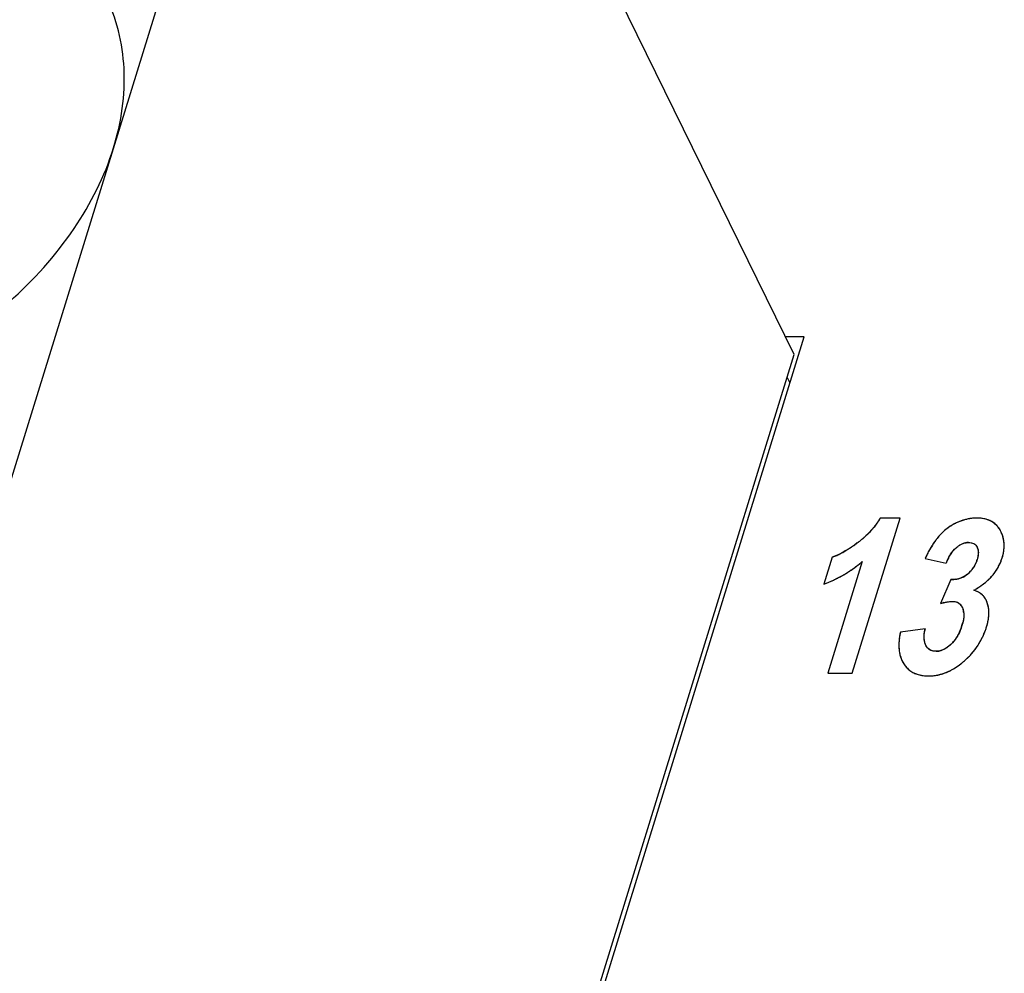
# Model space of a CAD drawing. Header units: millimetres. Extents: x 0 to 420, y 0 to 297.
# Tile 100 of 119: x 254.55 to 262.54, y 249.47 to 257.21. Entities that reach past the tile are written whole.
import ezdxf

# ---------------------------------------------------------------- set-up
doc = ezdxf.new("R2010")
doc.units = ezdxf.units.MM
doc.header["$LTSCALE"] = 23.1
doc.layers.get('0').update_dxf_attribs({"linetype": 'CONTINUOUS'})
doc.layers.add('03___PRT_ALL_CURVES', color=7, linetype='CONTINUOUS')
doc.layers.add('PRITING', color=7, linetype='CONTINUOUS')

msp = doc.modelspace()

# ---------------------------------------------------------------- linework, layer by layer
at = {"color": 7, "linetype": 'Continuous'}
for p, q in [((242.6069, 215.0435), (257.1309, 262.0431)), ((260.8372, 254.4906), (257.1309, 262.0431)), ((246.3059, 207.3479), (260.9182, 254.6335)), ((260.9182, 254.6335), (260.767, 254.6335)), ((246.3132, 207.4909), (260.8372, 254.4906)), ((260.8028, 254.2602), (260.7802, 254.3063))]:
    msp.add_line(p, q, dxfattribs=at)
for points, knots in [([(255.3154, 256.1682), (255.3795, 256.3754), (255.4275, 256.7005), (255.3652, 257.1184), (255.2945, 257.3111), (255.2502, 257.4015)], [0, 0, 0, 0, 0.516103, 0.760451, 1, 1, 1, 1]), ([(254.4683, 254.9173), (254.6664, 255.0933), (255.0104, 255.4747), (255.2436, 255.9358), (255.3154, 256.1682)], [0, 0, 0, 0, 0.521496, 1, 1, 1, 1])]:
    msp.add_open_spline(points, degree=3, knots=knots, dxfattribs=at)
at = {"layer": '03___PRT_ALL_CURVES', "color": 4, "linetype": 'Continuous'}
for p, q in [((261.307, 251.9056), (261.6959, 253.164)), ((261.6959, 253.164), (261.5354, 253.164)), ((261.1447, 252.8469), (261.0773, 252.6288)), ((261.389, 252.8109), (261.1092, 251.9056)), ((261.898, 252.8366), (262.0686, 252.799)), ((262.1064, 252.6665), (262.0241, 252.4707)), ((261.8984, 252.2664), (261.6982, 252.2381)), ((261.1092, 251.9056), (261.307, 251.9056))]:
    msp.add_line(p, q, dxfattribs=at)
for centre, radius, start, end in [((260.9772, 253.501), 0.6521, 321.08611, 323.05157), ((260.9822, 253.4972), 0.6458, 323.05206, 325.02728), ((260.9852, 253.4951), 0.6421, 325.02778, 327.0162), ((260.986, 253.4946), 0.6412, 327.01671, 328.9659), ((262.3349, 252.7388), 0.4275, 119.37831, 123.33112), ((262.3376, 252.734), 0.4331, 115.53855, 119.3763), ((262.3404, 252.7287), 0.439, 111.57595, 115.5695), ((262.3299, 252.7553), 0.4103, 107.62396, 111.5715), ((262.3231, 252.7766), 0.3881, 103.35464, 107.62288), ((262.3193, 252.7926), 0.3716, 99.01612, 103.35073), ((262.3176, 252.803), 0.3611, 94.52656, 99.01231), ((262.3172, 252.8076), 0.3565, 90.00096, 94.52193), ((262.3175, 252.817), 0.347, 86.1343, 90.05162), ((262.3209, 252.8669), 0.2971, 81.80858, 86.13589), ((262.3266, 252.9064), 0.2571, 77.05236, 81.80874), ((262.3336, 252.9369), 0.2258, 71.81931, 77.0512), ((262.3409, 252.9591), 0.2024, 66.19046, 71.81388), ((262.3471, 252.9735), 0.1868, 60.66815, 66.17703), ((262.3518, 252.9818), 0.1772, 54.09459, 60.66372), ((262.3536, 252.9844), 0.1741, 47.90219, 54.07811), ((262.3508, 252.9813), 0.1783, 40.28788, 47.87723), ((260.938, 253.5368), 0.7052, 313.4103, 315.29648), ((260.9505, 253.5244), 0.6876, 315.29691, 317.20152), ((260.9613, 253.5144), 0.6729, 317.20194, 319.13097), ((260.9702, 253.5067), 0.6611, 319.13141, 321.08562), ((262.3452, 252.7279), 0.4425, 133.18632, 139.05938), ((262.3373, 252.7362), 0.431, 129.24552, 133.1733), ((262.3347, 252.7394), 0.4269, 126.23944, 129.24245), ((262.334, 252.7402), 0.4258, 123.33332, 126.23843), ((262.3111, 252.9545), 0.2262, 25.25863, 30.37295), ((262.289, 252.9438), 0.2508, 21.26657, 25.31633), ((262.2917, 252.9448), 0.248, 17.37274, 21.26309), ((260.5996, 253.9794), 1.2625, 303.26432, 305.25818), ((260.49, 254.1355), 1.4533, 305.23593, 306.22406), ((260.8716, 253.6148), 0.8077, 306.21012, 307.97953), ((260.8907, 253.5904), 0.7768, 307.98, 309.75662), ((260.908, 253.5696), 0.7497, 309.75696, 311.56058), ((260.9238, 253.5518), 0.7259, 311.56084, 313.40997), ((262.6428, 252.5085), 0.8127, 146.92705, 149.18309), ((262.5617, 252.561), 0.716, 145.33075, 146.911), ((262.5071, 252.5988), 0.6497, 143.77299, 145.32947), ((262.4439, 252.6454), 0.5711, 140.88175, 143.79998), ((262.39, 252.6889), 0.5018, 139.05304, 140.85515), ((262.2506, 252.847), 0.1195, 90.04226, 102.26364), ((262.2914, 252.9447), 0.2482, 13.57827, 17.3699), ((262.2882, 252.944), 0.2515, 9.6942, 13.5752), ((262.2819, 252.9429), 0.258, 5.80412, 9.69111), ((262.2723, 252.9419), 0.2675, 2.15492, 5.80267), ((262.2599, 252.9415), 0.28, 358.6726, 2.15359), ((260.9034, 253.4742), 0.6726, 295.22778, 298.16829), ((260.8449, 253.5844), 0.7974, 298.13301, 299.7122), ((260.775, 253.7062), 0.9378, 299.73569, 302.08795), ((260.6944, 253.8357), 1.0904, 302.06048, 303.24289), ((263.0042, 252.309), 1.2256, 152.7275, 154.50186), ((262.8857, 252.3698), 1.0924, 151.59465, 152.71393), ((262.8046, 252.4137), 1.0002, 150.37946, 151.59558), ((262.731, 252.4555), 0.9156, 149.16379, 150.37892), ((262.3849, 252.6861), 0.335, 145.99876, 150.94513), ((262.3481, 252.7107), 0.2907, 141.83496, 145.96895), ((262.3234, 252.7302), 0.2593, 136.79802, 141.84323), ((262.3052, 252.7473), 0.2343, 131.18832, 136.79523), ((262.2468, 252.8906), 0.0831, 17.46025, 27.14531), ((262.1604, 252.9555), 0.3807, 342.74908, 348.58457), ((262.201, 252.9469), 0.3391, 348.64458, 351.72721), ((262.2238, 252.9436), 0.3162, 351.72676, 355.04582), ((262.2437, 252.9419), 0.2962, 355.04523, 358.66853), ((260.9855, 253.2926), 0.4733, 289.65003, 293.44485), ((260.9488, 253.3787), 0.5669, 293.38992, 295.19162), ((260.6528, 253.6867), 1.144, 306.79458, 308.36515), ((260.6276, 253.7184), 1.1846, 308.36583, 309.9963), ((262.4929, 252.6303), 0.4566, 153.99537, 158.31782), ((262.4312, 252.66), 0.3881, 150.90679, 153.95261), ((262.0717, 252.9026), 0.2601, 332.3097, 337.84899), ((262.0483, 252.9121), 0.2854, 337.85032, 342.86985), ((262.1403, 252.9601), 0.4012, 329.40623, 335.08618), ((262.1379, 252.9612), 0.4039, 335.08943, 338.74302), ((262.1301, 252.9642), 0.4122, 338.74773, 342.83788), ((260.723, 253.5848), 1.0202, 300.1942, 301.88536), ((260.7092, 253.6069), 1.0463, 301.88558, 303.55147), ((260.693, 253.6314), 1.0756, 303.55165, 305.18893), ((260.6743, 253.658), 1.1082, 305.18909, 306.79446), ((262.099, 252.8869), 0.2286, 308.65286, 314.65904), ((262.1005, 252.8853), 0.2265, 314.67011, 320.71732), ((262.097, 252.8881), 0.231, 320.72769, 326.61618), ((262.0877, 252.8942), 0.242, 326.62487, 332.30116), ((262.1188, 252.9754), 0.4277, 318.76625, 322.67252), ((262.1305, 252.9664), 0.4129, 322.67556, 326.67502), ((262.137, 252.962), 0.405, 326.68122, 329.40688), ((260.7654, 253.501), 0.9262, 289.67982, 291.462), ((260.7623, 253.5089), 0.9348, 291.46232, 293.23595), ((260.7578, 253.5193), 0.9461, 293.23625, 294.99873), ((260.7518, 253.5321), 0.9602, 294.99903, 296.74778), ((260.7441, 253.5473), 0.9772, 296.74806, 298.48044), ((260.7346, 253.5649), 0.9972, 298.48071, 300.19396), ((262.1193, 252.876), 0.2095, 277.06275, 283.67812), ((262.1234, 252.8591), 0.192, 283.69461, 290.68343), ((262.126, 252.8518), 0.1843, 290.7043, 297.95833), ((262.1241, 252.8551), 0.1881, 298.01477, 308.74097), ((262.0344, 253.0688), 0.5538, 304.62626, 307.38559), ((262.054, 253.0431), 0.5215, 307.39104, 309.74055), ((262.0741, 253.0191), 0.4902, 309.72906, 313.38547), ((262.099, 252.9929), 0.454, 313.36969, 318.74537), ((261.9805, 253.1522), 0.6532, 298.69621, 301.54405), ((262.0092, 253.1055), 0.5983, 301.54316, 304.62002), ((262.261, 252.4354), 0.1467, 46.39218, 56.13152), ((262.1932, 251.9238), 0.5724, 104.34276, 107.18014), ((262.1273, 252.4108), 0.077, 57.0084, 69.14043), ((262.2598, 252.4343), 0.1483, 36.44619, 46.33944), ((262.2014, 252.4051), 0.2139, 15.20223, 19.24841), ((262.0671, 252.3815), 0.1454, 5.78919, 11.80754), ((262.1918, 252.4025), 0.2239, 11.44535, 15.201), ((262.1794, 252.4), 0.2365, 7.89212, 11.4442), ((262.164, 252.3979), 0.252, 4.48796, 7.8909), ((262.1455, 252.3964), 0.2707, 1.23415, 4.48709), ((262.1236, 252.396), 0.2925, 358.16418, 1.23404), ((261.794, 252.417), 0.4225, 342.78943, 345.4684), ((261.9561, 252.4199), 0.4622, 344.90117, 347.22358), ((261.997, 252.4107), 0.4201, 347.22326, 349.66838), ((262.0342, 252.4039), 0.3823, 349.66703, 352.31459), ((262.0682, 252.3993), 0.348, 352.31289, 355.20665), ((262.0982, 252.3968), 0.318, 355.20805, 358.16344), ((262.3089, 252.1059), 0.6248, 167.78412, 170.0506), ((262.3006, 252.1795), 0.4115, 167.81684, 170.92101), ((261.8312, 252.3971), 0.3808, 332.13701, 336.82923), ((261.785, 252.4171), 0.4311, 336.81381, 340.38763), ((261.7395, 252.4334), 0.4794, 340.3717, 342.84678), ((261.8164, 252.4604), 0.6075, 337.38268, 340.19209), ((261.8015, 252.4657), 0.6233, 340.19255, 342.83395), ((261.9118, 252.4319), 0.508, 342.81159, 344.90341), ((262.115, 252.131), 0.4291, 175.7878, 178.85035), ((262.1713, 252.1268), 0.4856, 172.72443, 175.78381), ((262.2377, 252.1184), 0.5526, 170.04483, 172.7287), ((261.913, 252.346), 0.284, 313.44787, 321.86202), ((261.8943, 252.3609), 0.3079, 321.84363, 327.20803), ((261.8685, 252.3775), 0.3386, 327.21195, 332.13099), ((261.8367, 252.4513), 0.5853, 326.43625, 329.17398), ((261.8369, 252.4511), 0.585, 329.17515, 332.01691), ((261.8337, 252.4528), 0.5886, 332.01785, 334.67412), ((261.8271, 252.4559), 0.5959, 334.67528, 337.38117), ((262.0687, 252.1319), 0.3829, 178.84946, 182.16937), ((262.0291, 252.1304), 0.3432, 182.16732, 185.85356), ((261.9956, 252.127), 0.3095, 185.85288, 189.89598), ((261.9694, 252.1224), 0.283, 189.90167, 193.93268), ((261.9784, 252.165), 0.0804, 234.86405, 246.39349), ((261.9881, 252.2167), 0.1333, 270.02449, 283.32151), ((261.8176, 252.4658), 0.6093, 318.33821, 320.95825), ((261.8269, 252.4582), 0.5973, 320.95867, 323.79778), ((261.8334, 252.4535), 0.5893, 323.79937, 326.43531), ((261.9497, 252.1175), 0.2626, 193.9335, 198.34986), ((261.9352, 252.1127), 0.2473, 198.35378, 203.01015), ((261.9262, 252.1089), 0.2376, 203.01676, 207.61452), ((261.922, 252.1068), 0.2329, 207.61986, 212.55971), ((261.8008, 252.4775), 0.6294, 307.97776, 310.68868), ((261.7752, 252.5077), 0.6689, 310.65987, 313.08647), ((261.7914, 252.4903), 0.6452, 313.08651, 315.67408), ((261.8058, 252.4763), 0.6251, 315.67478, 318.33695), ((261.9085, 252.098), 0.2168, 212.53182, 217.37249), ((261.8977, 252.0898), 0.2032, 217.37655, 222.61647), ((261.8915, 252.0841), 0.1948, 222.62425, 228.06669), ((261.8894, 252.0819), 0.1917, 228.076, 233.58338), ((261.8907, 252.0837), 0.194, 233.59279, 239.0541), ((261.8946, 252.0901), 0.2015, 239.06133, 244.24097), ((261.9189, 252.2883), 0.4054, 288.63573, 292.20271), ((261.9107, 252.3083), 0.4271, 292.20461, 295.64789), ((261.8988, 252.3329), 0.4544, 295.64924, 298.94585), ((261.8827, 252.3621), 0.4877, 298.94694, 302.10275), ((261.8615, 252.3959), 0.5276, 302.10351, 305.11512), ((261.8345, 252.4343), 0.5746, 305.11553, 307.97765), ((261.9001, 252.1017), 0.2143, 244.2478, 249.26176), ((261.9067, 252.1191), 0.2328, 249.26661, 254.02934), ((261.9135, 252.143), 0.2577, 254.03243, 258.50806), ((261.9198, 252.1741), 0.2895, 258.50947, 262.67352), ((261.9248, 252.2133), 0.329, 262.67348, 266.51443), ((261.9278, 252.2612), 0.377, 266.51349, 270.0407), ((261.9281, 252.259), 0.3748, 269.99446, 273.6781), ((261.9283, 252.2552), 0.371, 273.68099, 277.44817), ((261.9281, 252.2563), 0.3721, 277.45132, 281.23507), ((261.9269, 252.2622), 0.3781, 281.23809, 284.97424), ((261.9241, 252.2729), 0.3892, 284.97695, 288.63329)]:
    msp.add_arc(centre, radius, start, end, dxfattribs=at)
for points in [[(262.5063, 253.0689), (262.5004, 253.0789), (262.4939, 253.0881), (262.4867, 253.0966)], [(262.1753, 252.9422), (262.1836, 252.9476), (262.1918, 252.9521), (262.2002, 252.9557)], [(262.2002, 252.9557), (262.2085, 252.9593), (262.2168, 252.962), (262.2252, 252.9638)], [(262.2505, 252.9665), (262.2589, 252.9665), (262.2667, 252.9657), (262.2738, 252.9642)], [(262.2738, 252.9642), (262.281, 252.9626), (262.2875, 252.9602), (262.2934, 252.957)], [(262.2934, 252.957), (262.2992, 252.9539), (262.3044, 252.9499), (262.309, 252.9452)], [(262.1509, 252.9236), (262.159, 252.9307), (262.1671, 252.9369), (262.1753, 252.9422)], [(262.309, 252.9452), (262.3136, 252.9404), (262.3175, 252.9349), (262.3208, 252.9285)], [(262.3261, 252.9155), (262.3276, 252.9109), (262.3287, 252.906), (262.3294, 252.9009)], [(262.3294, 252.9009), (262.3302, 252.8958), (262.3306, 252.8904), (262.3306, 252.8848)], [(262.3306, 252.8848), (262.3306, 252.8792), (262.3303, 252.8734), (262.3296, 252.8674)], [(262.3265, 252.8486), (262.325, 252.842), (262.3232, 252.8351), (262.321, 252.828)], [(262.3296, 252.8674), (262.3289, 252.8614), (262.3279, 252.8551), (262.3265, 252.8486)], [(262.1451, 252.6681), (262.1327, 252.6666), (262.1198, 252.666), (262.1064, 252.6665)], [(262.32, 252.5698), (262.3119, 252.5735), (262.3033, 252.5767), (262.2941, 252.5793)], [(262.3428, 252.5572), (262.3357, 252.5619), (262.3281, 252.5661), (262.32, 252.5698)], [(262.0514, 252.4784), (262.0603, 252.4806), (262.0687, 252.4825), (262.0767, 252.484)], [(262.0767, 252.484), (262.0849, 252.4856), (262.0926, 252.4867), (262.1, 252.4875)], [(262.1, 252.4875), (262.1072, 252.4883), (262.1141, 252.4886), (262.1205, 252.4886)], [(262.1205, 252.4886), (262.1268, 252.4886), (262.1328, 252.4881), (262.1385, 252.4872)], [(262.1385, 252.4872), (262.1442, 252.4862), (262.1496, 252.4847), (262.1547, 252.4828)], [(262.1692, 252.4754), (262.1738, 252.4724), (262.178, 252.469), (262.1819, 252.4651)], [(262.3929, 252.5001), (262.3888, 252.5081), (262.3842, 252.5155), (262.3791, 252.5224)], [(262.4034, 252.4756), (262.4003, 252.4843), (262.3969, 252.4924), (262.3929, 252.5001)], [(262.1819, 252.4651), (262.1858, 252.4611), (262.1894, 252.4567), (262.1927, 252.4518)], [(262.1927, 252.4518), (262.196, 252.4468), (262.199, 252.4414), (262.2016, 252.4354)], [(262.2016, 252.4354), (262.205, 252.4279), (262.2076, 252.4198), (262.2094, 252.4112)], [(262.2117, 252.3961), (262.2125, 252.3888), (262.2127, 252.3811), (262.2125, 252.373)], [(262.2105, 252.3484), (262.2089, 252.3365), (262.2064, 252.3241), (262.203, 252.311)], [(262.2125, 252.373), (262.2123, 252.3651), (262.2116, 252.3569), (262.2105, 252.3484)], [(261.8907, 252.2107), (261.8912, 252.2213), (261.8924, 252.2326), (261.8942, 252.2444)], [(261.8907, 252.1868), (261.8903, 252.1944), (261.8902, 252.2024), (261.8907, 252.2107)], [(261.8932, 252.1658), (261.892, 252.1724), (261.8911, 252.1794), (261.8907, 252.1868)], [(261.8976, 252.1483), (261.8958, 252.1538), (261.8943, 252.1596), (261.8932, 252.1658)], [(261.9054, 252.1302), (261.9023, 252.1358), (261.8997, 252.1418), (261.8976, 252.1483)], [(261.9201, 252.1098), (261.9145, 252.1156), (261.9096, 252.1224), (261.9054, 252.1302)], [(261.9322, 252.0993), (261.9279, 252.1024), (261.9238, 252.1059), (261.9201, 252.1098)], [(261.9699, 252.0847), (261.9614, 252.086), (261.9535, 252.0882), (261.9463, 252.0914)], [(261.9882, 252.0834), (261.9818, 252.0834), (261.9757, 252.0838), (261.9699, 252.0847)], [(262.0432, 252.095), (262.0351, 252.0916), (262.027, 252.0889), (262.0188, 252.087)], [(262.0688, 252.1086), (262.0603, 252.1032), (262.0517, 252.0987), (262.0432, 252.095)], [(262.0889, 252.1229), (262.0822, 252.1176), (262.0755, 252.1128), (262.0688, 252.1086)], [(262.1084, 252.1398), (262.1019, 252.1337), (262.0954, 252.1281), (262.0889, 252.1229)]]:
    msp.add_open_spline(points, degree=3, dxfattribs=at)
at = {"layer": 'PRITING', "color": 4, "linetype": 'Continuous'}
for p, q in [((261.307, 251.9056), (261.6959, 253.164)), ((261.6959, 253.164), (261.5354, 253.164)), ((261.1447, 252.8469), (261.0773, 252.6288)), ((261.389, 252.8109), (261.1092, 251.9056)), ((261.898, 252.8366), (262.0686, 252.799)), ((262.1064, 252.6665), (262.0241, 252.4707)), ((261.8984, 252.2664), (261.6982, 252.2381)), ((261.1092, 251.9056), (261.307, 251.9056))]:
    msp.add_line(p, q, dxfattribs=at)
for centre, radius, start, end in [((260.9772, 253.501), 0.6521, 321.08611, 323.05157), ((260.9822, 253.4972), 0.6458, 323.05206, 325.02728), ((260.9852, 253.4951), 0.6421, 325.02778, 327.0162), ((260.986, 253.4946), 0.6412, 327.01671, 328.9659), ((262.3349, 252.7388), 0.4275, 119.37831, 123.33112), ((262.3376, 252.734), 0.4331, 115.53855, 119.3763), ((262.3404, 252.7287), 0.439, 111.57595, 115.5695), ((262.3299, 252.7553), 0.4103, 107.62396, 111.5715), ((262.3231, 252.7766), 0.3881, 103.35464, 107.62288), ((262.3193, 252.7926), 0.3716, 99.01612, 103.35073), ((262.3176, 252.803), 0.3611, 94.52656, 99.01231), ((262.3172, 252.8076), 0.3565, 90.00096, 94.52193), ((262.3175, 252.817), 0.347, 86.1343, 90.05162), ((262.3209, 252.8669), 0.2971, 81.80858, 86.13589), ((262.3266, 252.9064), 0.2571, 77.05236, 81.80874), ((262.3336, 252.9369), 0.2258, 71.81931, 77.0512), ((262.3409, 252.9591), 0.2024, 66.19046, 71.81388), ((262.3471, 252.9735), 0.1868, 60.66815, 66.17703), ((262.3518, 252.9818), 0.1772, 54.09459, 60.66372), ((262.3536, 252.9844), 0.1741, 47.90219, 54.07811), ((262.3508, 252.9813), 0.1783, 40.28788, 47.87723), ((260.938, 253.5368), 0.7052, 313.4103, 315.29648), ((260.9505, 253.5244), 0.6876, 315.29691, 317.20152), ((260.9613, 253.5144), 0.6729, 317.20194, 319.13097), ((260.9702, 253.5067), 0.6611, 319.13141, 321.08562), ((262.3452, 252.7279), 0.4425, 133.18632, 139.05938), ((262.3373, 252.7362), 0.431, 129.24552, 133.1733), ((262.3347, 252.7394), 0.4269, 126.23944, 129.24245), ((262.334, 252.7402), 0.4258, 123.33332, 126.23843), ((262.3111, 252.9545), 0.2262, 25.25863, 30.37295), ((262.289, 252.9438), 0.2508, 21.26657, 25.31633), ((262.2917, 252.9448), 0.248, 17.37274, 21.26309), ((260.5996, 253.9794), 1.2625, 303.26432, 305.25818), ((260.49, 254.1355), 1.4533, 305.23593, 306.22406), ((260.8716, 253.6148), 0.8077, 306.21012, 307.97953), ((260.8907, 253.5904), 0.7768, 307.98, 309.75662), ((260.908, 253.5696), 0.7497, 309.75696, 311.56058), ((260.9238, 253.5518), 0.7259, 311.56084, 313.40997), ((262.6428, 252.5085), 0.8127, 146.92705, 149.18309), ((262.5617, 252.561), 0.716, 145.33075, 146.911), ((262.5071, 252.5988), 0.6497, 143.77299, 145.32947), ((262.4439, 252.6454), 0.5711, 140.88175, 143.79998), ((262.39, 252.6889), 0.5018, 139.05304, 140.85515), ((262.2506, 252.847), 0.1195, 90.04226, 102.26364), ((262.2914, 252.9447), 0.2482, 13.57827, 17.3699), ((262.2882, 252.944), 0.2515, 9.6942, 13.5752), ((262.2819, 252.9429), 0.258, 5.80412, 9.69111), ((262.2723, 252.9419), 0.2675, 2.15492, 5.80267), ((262.2599, 252.9415), 0.28, 358.6726, 2.15359), ((260.9034, 253.4742), 0.6726, 295.22778, 298.16829), ((260.8449, 253.5844), 0.7974, 298.13301, 299.7122), ((260.775, 253.7062), 0.9378, 299.73569, 302.08795), ((260.6944, 253.8357), 1.0904, 302.06048, 303.24289), ((263.0042, 252.309), 1.2256, 152.7275, 154.50186), ((262.8857, 252.3698), 1.0924, 151.59465, 152.71393), ((262.8046, 252.4137), 1.0002, 150.37946, 151.59558), ((262.731, 252.4555), 0.9156, 149.16379, 150.37892), ((262.3849, 252.6861), 0.335, 145.99876, 150.94513), ((262.3481, 252.7107), 0.2907, 141.83496, 145.96895), ((262.3234, 252.7302), 0.2593, 136.79802, 141.84323), ((262.3052, 252.7473), 0.2343, 131.18832, 136.79523), ((262.2468, 252.8906), 0.0831, 17.46025, 27.14531), ((262.1604, 252.9555), 0.3807, 342.74908, 348.58457), ((262.201, 252.9469), 0.3391, 348.64458, 351.72721), ((262.2238, 252.9436), 0.3162, 351.72676, 355.04582), ((262.2437, 252.9419), 0.2962, 355.04523, 358.66853), ((260.9855, 253.2926), 0.4733, 289.65003, 293.44485), ((260.9488, 253.3787), 0.5669, 293.38992, 295.19162), ((260.6528, 253.6867), 1.144, 306.79458, 308.36515), ((260.6276, 253.7184), 1.1846, 308.36583, 309.9963), ((262.4929, 252.6303), 0.4566, 153.99537, 158.31782), ((262.4312, 252.66), 0.3881, 150.90679, 153.95261), ((262.0717, 252.9026), 0.2601, 332.3097, 337.84899), ((262.0483, 252.9121), 0.2854, 337.85032, 342.86985), ((262.1403, 252.9601), 0.4012, 329.40623, 335.08618), ((262.1379, 252.9612), 0.4039, 335.08943, 338.74302), ((262.1301, 252.9642), 0.4122, 338.74773, 342.83788), ((260.723, 253.5848), 1.0202, 300.1942, 301.88536), ((260.7092, 253.6069), 1.0463, 301.88558, 303.55147), ((260.693, 253.6314), 1.0756, 303.55165, 305.18893), ((260.6743, 253.658), 1.1082, 305.18909, 306.79446), ((262.099, 252.8869), 0.2286, 308.65286, 314.65904), ((262.1005, 252.8853), 0.2265, 314.67011, 320.71732), ((262.097, 252.8881), 0.231, 320.72769, 326.61618), ((262.0877, 252.8942), 0.242, 326.62487, 332.30116), ((262.1188, 252.9754), 0.4277, 318.76625, 322.67252), ((262.1305, 252.9664), 0.4129, 322.67556, 326.67502), ((262.137, 252.962), 0.405, 326.68122, 329.40688), ((260.7654, 253.501), 0.9262, 289.67982, 291.462), ((260.7623, 253.5089), 0.9348, 291.46232, 293.23595), ((260.7578, 253.5193), 0.9461, 293.23625, 294.99873), ((260.7518, 253.5321), 0.9602, 294.99903, 296.74778), ((260.7441, 253.5473), 0.9772, 296.74806, 298.48044), ((260.7346, 253.5649), 0.9972, 298.48071, 300.19396), ((262.1193, 252.876), 0.2095, 277.06275, 283.67812), ((262.1234, 252.8591), 0.192, 283.69461, 290.68343), ((262.126, 252.8518), 0.1843, 290.7043, 297.95833), ((262.1241, 252.8551), 0.1881, 298.01477, 308.74097), ((262.0344, 253.0688), 0.5538, 304.62626, 307.38559), ((262.054, 253.0431), 0.5215, 307.39104, 309.74055), ((262.0741, 253.0191), 0.4902, 309.72906, 313.38547), ((262.099, 252.9929), 0.454, 313.36969, 318.74537), ((261.9805, 253.1522), 0.6532, 298.69621, 301.54405), ((262.0092, 253.1055), 0.5983, 301.54316, 304.62002), ((262.261, 252.4354), 0.1467, 46.39218, 56.13152), ((262.1932, 251.9238), 0.5724, 104.34276, 107.18014), ((262.1273, 252.4108), 0.077, 57.0084, 69.14043), ((262.2598, 252.4343), 0.1483, 36.44619, 46.33944), ((262.2014, 252.4051), 0.2139, 15.20223, 19.24841), ((262.0671, 252.3815), 0.1454, 5.78919, 11.80754), ((262.1918, 252.4025), 0.2239, 11.44535, 15.201), ((262.1794, 252.4), 0.2365, 7.89212, 11.4442), ((262.164, 252.3979), 0.252, 4.48796, 7.8909), ((262.1455, 252.3964), 0.2707, 1.23415, 4.48709), ((262.1236, 252.396), 0.2925, 358.16418, 1.23404), ((261.794, 252.417), 0.4225, 342.78943, 345.4684), ((261.9561, 252.4199), 0.4622, 344.90117, 347.22358), ((261.997, 252.4107), 0.4201, 347.22326, 349.66838), ((262.0342, 252.4039), 0.3823, 349.66703, 352.31459), ((262.0682, 252.3993), 0.348, 352.31289, 355.20665), ((262.0982, 252.3968), 0.318, 355.20805, 358.16344), ((262.3089, 252.1059), 0.6248, 167.78412, 170.0506), ((262.3006, 252.1795), 0.4115, 167.81684, 170.92101), ((261.8312, 252.3971), 0.3808, 332.13701, 336.82923), ((261.785, 252.4171), 0.4311, 336.81381, 340.38763), ((261.7395, 252.4334), 0.4794, 340.3717, 342.84678), ((261.8164, 252.4604), 0.6075, 337.38268, 340.19209), ((261.8015, 252.4657), 0.6233, 340.19255, 342.83395), ((261.9118, 252.4319), 0.508, 342.81159, 344.90341), ((262.115, 252.131), 0.4291, 175.7878, 178.85035), ((262.1713, 252.1268), 0.4856, 172.72443, 175.78381), ((262.2377, 252.1184), 0.5526, 170.04483, 172.7287), ((261.913, 252.346), 0.284, 313.44787, 321.86202), ((261.8943, 252.3609), 0.3079, 321.84363, 327.20803), ((261.8685, 252.3775), 0.3386, 327.21195, 332.13099), ((261.8367, 252.4513), 0.5853, 326.43625, 329.17398), ((261.8369, 252.4511), 0.585, 329.17515, 332.01691), ((261.8337, 252.4528), 0.5886, 332.01785, 334.67412), ((261.8271, 252.4559), 0.5959, 334.67528, 337.38117), ((262.0687, 252.1319), 0.3829, 178.84946, 182.16937), ((262.0291, 252.1304), 0.3432, 182.16732, 185.85356), ((261.9956, 252.127), 0.3095, 185.85288, 189.89598), ((261.9694, 252.1224), 0.283, 189.90167, 193.93268), ((261.9784, 252.165), 0.0804, 234.86405, 246.39349), ((261.9881, 252.2167), 0.1333, 270.02449, 283.32151), ((261.8176, 252.4658), 0.6093, 318.33821, 320.95825), ((261.8269, 252.4582), 0.5973, 320.95867, 323.79778), ((261.8334, 252.4535), 0.5893, 323.79937, 326.43531), ((261.9497, 252.1175), 0.2626, 193.9335, 198.34986), ((261.9352, 252.1127), 0.2473, 198.35378, 203.01015), ((261.9262, 252.1089), 0.2376, 203.01676, 207.61452), ((261.922, 252.1068), 0.2329, 207.61986, 212.55971), ((261.8008, 252.4775), 0.6294, 307.97776, 310.68868), ((261.7752, 252.5077), 0.6689, 310.65987, 313.08647), ((261.7914, 252.4903), 0.6452, 313.08651, 315.67408), ((261.8058, 252.4763), 0.6251, 315.67478, 318.33695), ((261.9085, 252.098), 0.2168, 212.53182, 217.37249), ((261.8977, 252.0898), 0.2032, 217.37655, 222.61647), ((261.8915, 252.0841), 0.1948, 222.62425, 228.06669), ((261.8894, 252.0819), 0.1917, 228.076, 233.58338), ((261.8907, 252.0837), 0.194, 233.59279, 239.0541), ((261.8946, 252.0901), 0.2015, 239.06133, 244.24097), ((261.9189, 252.2883), 0.4054, 288.63573, 292.20271), ((261.9107, 252.3083), 0.4271, 292.20461, 295.64789), ((261.8988, 252.3329), 0.4544, 295.64924, 298.94585), ((261.8827, 252.3621), 0.4877, 298.94694, 302.10275), ((261.8615, 252.3959), 0.5276, 302.10351, 305.11512), ((261.8345, 252.4343), 0.5746, 305.11553, 307.97765), ((261.9001, 252.1017), 0.2143, 244.2478, 249.26176), ((261.9067, 252.1191), 0.2328, 249.26661, 254.02934), ((261.9135, 252.143), 0.2577, 254.03243, 258.50806), ((261.9198, 252.1741), 0.2895, 258.50947, 262.67352), ((261.9248, 252.2133), 0.329, 262.67348, 266.51443), ((261.9278, 252.2612), 0.377, 266.51349, 270.0407), ((261.9281, 252.259), 0.3748, 269.99446, 273.6781), ((261.9283, 252.2552), 0.371, 273.68099, 277.44817), ((261.9281, 252.2563), 0.3721, 277.45132, 281.23507), ((261.9269, 252.2622), 0.3781, 281.23809, 284.97424), ((261.9241, 252.2729), 0.3892, 284.97695, 288.63329)]:
    msp.add_arc(centre, radius, start, end, dxfattribs=at)
at = {"layer": 'PRITING', "color": 7, "linetype": 'Continuous'}
for centre, radius, start, end in [((262.3367, 252.736), 0.4308, 115.53942, 125.35216), ((260.8753, 253.6101), 0.8017, 306.19907, 307.92018), ((260.8987, 253.5804), 0.764, 307.90367, 311.45446), ((260.6727, 253.6607), 1.1114, 303.68992, 308.49381), ((260.627, 253.7192), 1.1856, 308.4615, 309.9954), ((262.5038, 252.6256), 0.4685, 154.7826, 158.27875), ((262.1423, 252.959), 0.3989, 330.74086, 334.81885), ((262.1314, 252.9639), 0.4109, 334.84959, 342.825), ((262.0975, 252.8881), 0.2305, 308.75493, 326.48383), ((262.1381, 252.9615), 0.4038, 326.68579, 330.72292), ((262.1152, 252.9208), 0.2545, 268.03929, 273.85447), ((262.1172, 252.8898), 0.2234, 273.87388, 280.21064), ((262.0391, 253.0625), 0.5459, 304.70984, 308.00866), ((262.0625, 253.0323), 0.5078, 308.02251, 311.48083), ((261.9814, 253.1504), 0.6511, 298.69807, 301.62856), ((262.0085, 253.1065), 0.5996, 301.62483, 304.71345), ((261.8186, 252.4595), 0.6051, 336.15911, 340.19875), ((261.8006, 252.4661), 0.6243, 340.19444, 342.83017), ((261.8311, 252.4546), 0.5918, 318.34661, 336.10827), ((261.799, 252.4796), 0.6321, 308.02886, 310.68437), ((261.7899, 252.4914), 0.647, 310.61108, 318.3312), ((261.9081, 252.0977), 0.2163, 212.52566, 217.54813), ((261.8942, 252.0893), 0.2006, 239.03114, 244.32408)]:
    msp.add_arc(centre, radius, start, end, dxfattribs=at)
for points, knots in [([(261.5354, 253.164), (261.5269, 253.1499), (261.4896, 253.0929), (261.4431, 253.0421), (261.4044, 253.0079)], [0, 0, 0, 0, 0.241688, 1, 1, 1, 1]), ([(262.3172, 253.164), (262.3034, 253.164), (262.2462, 253.1608), (262.1901, 253.1434), (262.1509, 253.1247)], [0, 0, 0, 0, 0.241742, 1, 1, 1, 1]), ([(262.4223, 253.1444), (262.4146, 253.1478), (262.3808, 253.1601), (262.3445, 253.164), (262.3172, 253.164)], [0, 0, 0, 0, 0.237571, 1, 1, 1, 1]), ([(262.4954, 253.0856), (262.4909, 253.0917), (262.4709, 253.1161), (262.4442, 253.1348), (262.4223, 253.1444)], [0, 0, 0, 0, 0.242317, 1, 1, 1, 1]), ([(262.524, 252.8426), (262.5348, 252.8776), (262.547, 252.9489), (262.5303, 253.0202), (262.5157, 253.051)], [0, 0, 0, 0, 0.517911, 1, 1, 1, 1]), ([(261.9818, 252.981), (261.9734, 252.9694), (261.9421, 252.9233), (261.9158, 252.874), (261.898, 252.8366)], [0, 0, 0, 0, 0.25609, 1, 1, 1, 1]), ([(262.3208, 252.9285), (262.3321, 252.9064), (262.3323, 252.8691), (262.3237, 252.8367), (262.321, 252.828)], [0, 0, 0, 0, 0.732692, 1, 1, 1, 1]), ([(262.3988, 252.6519), (262.4063, 252.6585), (262.4347, 252.6852), (262.4597, 252.7156), (262.4756, 252.7397)], [0, 0, 0, 0, 0.25726, 1, 1, 1, 1]), ([(262.4034, 252.4756), (262.3952, 252.4992), (262.3683, 252.5462), (262.32, 252.5719), (262.2941, 252.5793)], [0, 0, 0, 0, 0.480554, 1, 1, 1, 1]), ([(262.1205, 252.4886), (262.1386, 252.4886), (262.1745, 252.4795), (262.1952, 252.4499), (262.2016, 252.4354)], [0, 0, 0, 0, 0.532855, 1, 1, 1, 1]), ([(262.3971, 252.2817), (262.4022, 252.2983), (262.4185, 252.3611), (262.4192, 252.4304), (262.4034, 252.4756)], [0, 0, 0, 0, 0.264935, 1, 1, 1, 1]), ([(262.2081, 252.4166), (262.2106, 252.4068), (262.2161, 252.3649), (262.207, 252.3225), (262.1976, 252.292)], [0, 0, 0, 0, 0.239057, 1, 1, 1, 1]), ([(261.6982, 252.2381), (261.6887, 252.1939), (261.6778, 252.1057), (261.7029, 252.0172), (261.7257, 251.9815)], [0, 0, 0, 0, 0.516204, 1, 1, 1, 1]), ([(262.1976, 252.292), (262.1935, 252.2786), (262.1738, 252.223), (262.1411, 252.1708), (262.1084, 252.1398)], [0, 0, 0, 0, 0.236867, 1, 1, 1, 1]), ([(261.9461, 252.0915), (261.9415, 252.0935), (261.9248, 252.1027), (261.9121, 252.118), (261.9054, 252.1302)], [0, 0, 0, 0, 0.263883, 1, 1, 1, 1]), ([(261.928, 251.8842), (261.9462, 251.8842), (262.0216, 251.8896), (262.0942, 251.919), (262.1426, 251.9494)], [0, 0, 0, 0, 0.241706, 1, 1, 1, 1]), ([(261.8073, 251.9085), (261.8161, 251.9043), (261.8546, 251.8891), (261.8965, 251.8842), (261.928, 251.8842)], [0, 0, 0, 0, 0.236649, 1, 1, 1, 1])]:
    msp.add_open_spline(points, degree=3, knots=knots, dxfattribs=at)
for points in [[(262.0874, 253.0874), (262.0593, 253.0674), (262.0335, 253.0438), (262.011, 253.0178)], [(262.5157, 253.051), (262.51, 253.0631), (262.5033, 253.0748), (262.4954, 253.0856)], [(261.3488, 252.9631), (261.2856, 252.9169), (261.2185, 252.873), (261.1447, 252.8469)], [(262.011, 253.0178), (262.0007, 253.006), (261.991, 252.9937), (261.9818, 252.981)], [(262.1754, 252.9423), (262.1975, 252.9566), (262.2242, 252.9665), (262.2505, 252.9665)], [(262.2505, 252.9665), (262.2652, 252.9665), (262.2806, 252.964), (262.2935, 252.957)], [(262.2935, 252.957), (262.305, 252.9507), (262.3147, 252.9402), (262.3208, 252.9285)], [(262.08, 252.8252), (262.0874, 252.841), (262.0959, 252.8564), (262.1055, 252.871)], [(262.1055, 252.871), (262.1183, 252.8903), (262.1334, 252.9084), (262.1509, 252.9236)], [(262.1509, 252.9236), (262.1586, 252.9303), (262.1668, 252.9367), (262.1754, 252.9423)], [(262.321, 252.828), (262.3137, 252.8044), (262.3033, 252.7814), (262.2897, 252.7608)], [(261.0773, 252.6288), (261.1518, 252.6555), (261.2233, 252.6921), (261.2891, 252.736)], [(262.2418, 252.7084), (262.2175, 252.6889), (262.1874, 252.6755), (262.1568, 252.6699)], [(262.0241, 252.4707), (262.0553, 252.4803), (262.0878, 252.4886), (262.1205, 252.4886)], [(262.2016, 252.4354), (262.2043, 252.4294), (262.2065, 252.423), (262.2081, 252.4166)], [(261.8981, 252.1469), (261.8883, 252.1756), (261.889, 252.2076), (261.8932, 252.2376)], [(261.8932, 252.2376), (261.8946, 252.2473), (261.8963, 252.2568), (261.8984, 252.2664)], [(261.9054, 252.1302), (261.9024, 252.1355), (261.9, 252.1411), (261.8981, 252.1469)], [(261.9882, 252.0834), (261.9739, 252.0834), (261.9592, 252.0857), (261.9461, 252.0915)], [(262.0487, 252.0975), (262.0299, 252.0887), (262.0089, 252.0834), (261.9882, 252.0834)], [(262.1084, 252.1398), (262.0907, 252.1231), (262.0707, 252.1079), (262.0487, 252.0975)], [(261.7366, 251.9659), (261.7514, 251.9467), (261.7701, 251.9298), (261.791, 251.9173)], [(262.1426, 251.9494), (262.1584, 251.9593), (262.1737, 251.9702), (262.1884, 251.9817)]]:
    msp.add_open_spline(points, degree=3, dxfattribs=at)
at = {"layer": 'PRITING', "color": 4, "linetype": 'Continuous'}
for points in [[(262.5063, 253.0689), (262.5004, 253.0789), (262.4939, 253.0881), (262.4867, 253.0966)], [(262.1753, 252.9422), (262.1836, 252.9476), (262.1918, 252.9521), (262.2002, 252.9557)], [(262.2002, 252.9557), (262.2085, 252.9593), (262.2168, 252.962), (262.2252, 252.9638)], [(262.2505, 252.9665), (262.2589, 252.9665), (262.2667, 252.9657), (262.2738, 252.9642)], [(262.2738, 252.9642), (262.281, 252.9626), (262.2875, 252.9602), (262.2934, 252.957)], [(262.2934, 252.957), (262.2992, 252.9539), (262.3044, 252.9499), (262.309, 252.9452)], [(262.1509, 252.9236), (262.159, 252.9307), (262.1671, 252.9369), (262.1753, 252.9422)], [(262.309, 252.9452), (262.3136, 252.9404), (262.3175, 252.9349), (262.3208, 252.9285)], [(262.3261, 252.9155), (262.3276, 252.9109), (262.3287, 252.906), (262.3294, 252.9009)], [(262.3294, 252.9009), (262.3302, 252.8958), (262.3306, 252.8904), (262.3306, 252.8848)], [(262.3306, 252.8848), (262.3306, 252.8792), (262.3303, 252.8734), (262.3296, 252.8674)], [(262.3265, 252.8486), (262.325, 252.842), (262.3232, 252.8351), (262.321, 252.828)], [(262.3296, 252.8674), (262.3289, 252.8614), (262.3279, 252.8551), (262.3265, 252.8486)], [(262.1451, 252.6681), (262.1327, 252.6666), (262.1198, 252.666), (262.1064, 252.6665)], [(262.32, 252.5698), (262.3119, 252.5735), (262.3033, 252.5767), (262.2941, 252.5793)], [(262.3428, 252.5572), (262.3357, 252.5619), (262.3281, 252.5661), (262.32, 252.5698)], [(262.0514, 252.4784), (262.0603, 252.4806), (262.0687, 252.4825), (262.0767, 252.484)], [(262.0767, 252.484), (262.0849, 252.4856), (262.0926, 252.4867), (262.1, 252.4875)], [(262.1, 252.4875), (262.1072, 252.4883), (262.1141, 252.4886), (262.1205, 252.4886)], [(262.1205, 252.4886), (262.1268, 252.4886), (262.1328, 252.4881), (262.1385, 252.4872)], [(262.1385, 252.4872), (262.1442, 252.4862), (262.1496, 252.4847), (262.1547, 252.4828)], [(262.1692, 252.4754), (262.1738, 252.4724), (262.178, 252.469), (262.1819, 252.4651)], [(262.3929, 252.5001), (262.3888, 252.5081), (262.3842, 252.5155), (262.3791, 252.5224)], [(262.4034, 252.4756), (262.4003, 252.4843), (262.3969, 252.4924), (262.3929, 252.5001)], [(262.1819, 252.4651), (262.1858, 252.4611), (262.1894, 252.4567), (262.1927, 252.4518)], [(262.1927, 252.4518), (262.196, 252.4468), (262.199, 252.4414), (262.2016, 252.4354)], [(262.2016, 252.4354), (262.205, 252.4279), (262.2076, 252.4198), (262.2094, 252.4112)], [(262.2117, 252.3961), (262.2125, 252.3888), (262.2127, 252.3811), (262.2125, 252.373)], [(262.2105, 252.3484), (262.2089, 252.3365), (262.2064, 252.3241), (262.203, 252.311)], [(262.2125, 252.373), (262.2123, 252.3651), (262.2116, 252.3569), (262.2105, 252.3484)], [(261.8907, 252.2107), (261.8912, 252.2213), (261.8924, 252.2326), (261.8942, 252.2444)], [(261.8907, 252.1868), (261.8903, 252.1944), (261.8902, 252.2024), (261.8907, 252.2107)], [(261.8932, 252.1658), (261.892, 252.1724), (261.8911, 252.1794), (261.8907, 252.1868)], [(261.8976, 252.1483), (261.8958, 252.1538), (261.8943, 252.1596), (261.8932, 252.1658)], [(261.9054, 252.1302), (261.9023, 252.1358), (261.8997, 252.1418), (261.8976, 252.1483)], [(261.9201, 252.1098), (261.9145, 252.1156), (261.9096, 252.1224), (261.9054, 252.1302)], [(261.9322, 252.0993), (261.9279, 252.1024), (261.9238, 252.1059), (261.9201, 252.1098)], [(261.9699, 252.0847), (261.9614, 252.086), (261.9535, 252.0882), (261.9463, 252.0914)], [(261.9882, 252.0834), (261.9818, 252.0834), (261.9757, 252.0838), (261.9699, 252.0847)], [(262.0432, 252.095), (262.0351, 252.0916), (262.027, 252.0889), (262.0188, 252.087)], [(262.0688, 252.1086), (262.0603, 252.1032), (262.0517, 252.0987), (262.0432, 252.095)], [(262.0889, 252.1229), (262.0822, 252.1176), (262.0755, 252.1128), (262.0688, 252.1086)], [(262.1084, 252.1398), (262.1019, 252.1337), (262.0954, 252.1281), (262.0889, 252.1229)]]:
    msp.add_open_spline(points, degree=3, dxfattribs=at)

doc.saveas('drawing.dxf')
